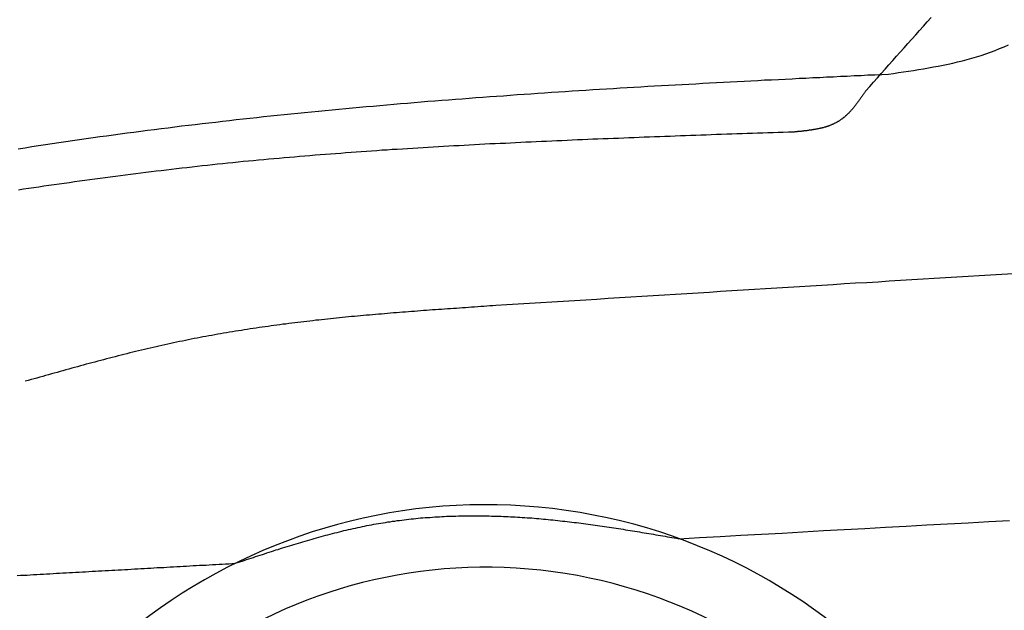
# Model space of a CAD drawing. Extents: x 1073 to 6773, y 6091 to 11716.
# Tile 47 of 78: x 1660 to 2408, y 10610 to 11059. Entities that reach past the tile are written whole.
import ezdxf

# ---------------------------------------------------------------- set-up
doc = ezdxf.new("R2010")
doc.units = 0
doc.layers.add('CAR', color=10, linetype='CONTINUOUS')

msp = doc.modelspace()

# ---------------------------------------------------------------- linework, layer by layer
at = {"layer": 'CAR'}
for points in [[(2302.58, 11004.8, 0), (2305.48, 11008, 0), (2308.39, 11011.3, 0), (2311.29, 11014.6, 0), (2314.19, 11017.9, 0), (2317.1, 11021.1, 0), (2320, 11024.4, 0), (2322.91, 11027.7, 0), (2325.82, 11031, 0), (2328.72, 11034.2, 0), (2331.63, 11037.5, 0), (2334.54, 11040.8, 0), (2337.45, 11044, 0), (2340.36, 11047.3, 0), (2343.27, 11050.6, 0), (2346.18, 11053.8, 0), (2349.1, 11057.1, 0), (2352.01, 11060.4, 0)], [(2319.8, 11017.5, 0), (2323.59, 11018, 0), (2327.39, 11018.6, 0), (2331.18, 11019.2, 0), (2334.96, 11019.7, 0), (2338.74, 11020.3, 0), (2342.51, 11020.9, 0), (2346.27, 11021.6, 0), (2350.03, 11022.2, 0), (2353.77, 11022.9, 0), (2357.49, 11023.6, 0), (2361.21, 11024.3, 0), (2364.9, 11025.1, 0), (2368.58, 11025.9, 0), (2372.23, 11026.7, 0), (2375.87, 11027.6, 0), (2379.48, 11028.6, 0), (2383.07, 11029.6, 0), (2386.64, 11030.6, 0), (2390.18, 11031.7, 0), (2393.68, 11032.9, 0), (2397.16, 11034.1, 0), (2400.61, 11035.4, 0), (2404.02, 11036.8, 0), (2407.4, 11038.3, 0), (2410.75, 11039.8, 0)], [(1659.25, 10960.8, 0), (1664.41, 10961.6, 0), (1669.57, 10962.4, 0), (1674.73, 10963.2, 0), (1679.89, 10964, 0), (1685.05, 10964.8, 0), (1690.21, 10965.5, 0), (1695.38, 10966.3, 0), (1700.54, 10967, 0), (1705.71, 10967.8, 0), (1710.88, 10968.5, 0), (1716.04, 10969.3, 0), (1721.21, 10970, 0), (1726.38, 10970.7, 0), (1731.55, 10971.4, 0), (1736.72, 10972.1, 0), (1741.89, 10972.8, 0), (1747.07, 10973.5, 0), (1752.24, 10974.2, 0), (1757.41, 10974.8, 0), (1762.59, 10975.5, 0), (1767.77, 10976.1, 0), (1772.94, 10976.8, 0), (1778.12, 10977.4, 0), (1783.3, 10978.1, 0), (1788.48, 10978.7, 0), (1793.66, 10979.3, 0), (1798.84, 10979.9, 0), (1804.02, 10980.5, 0), (1809.21, 10981.1, 0), (1814.39, 10981.7, 0), (1819.57, 10982.3, 0), (1824.76, 10982.9, 0), (1829.94, 10983.5, 0), (1835.13, 10984, 0), (1840.32, 10984.6, 0), (1845.51, 10985.2, 0), (1850.7, 10985.7, 0), (1855.89, 10986.3, 0), (1861.08, 10986.8, 0), (1866.27, 10987.3, 0), (1871.46, 10987.8, 0), (1876.65, 10988.4, 0), (1881.84, 10988.9, 0), (1887.04, 10989.4, 0), (1892.23, 10989.9, 0), (1897.43, 10990.4, 0), (1902.62, 10990.9, 0), (1907.82, 10991.4, 0), (1913.02, 10991.8, 0), (1918.22, 10992.3, 0), (1923.41, 10992.8, 0), (1928.61, 10993.2, 0), (1933.81, 10993.7, 0), (1939.01, 10994.2, 0), (1944.21, 10994.6, 0), (1949.41, 10995.1, 0), (1954.62, 10995.5, 0), (1959.82, 10995.9, 0), (1965.02, 10996.4, 0), (1970.23, 10996.8, 0), (1975.43, 10997.2, 0), (1980.64, 10997.6, 0), (1985.84, 10998, 0), (1991.05, 10998.4, 0), (1996.25, 10998.8, 0), (2001.46, 10999.2, 0), (2006.67, 10999.6, 0), (2011.88, 11000, 0), (2017.09, 11000.4, 0), (2022.29, 11000.8, 0), (2027.5, 11001.1, 0), (2032.71, 11001.5, 0), (2037.93, 11001.9, 0), (2043.14, 11002.2, 0), (2048.35, 11002.6, 0), (2053.56, 11003, 0), (2058.77, 11003.3, 0), (2063.98, 11003.7, 0), (2069.2, 11004, 0), (2074.41, 11004.3, 0), (2079.63, 11004.7, 0), (2084.84, 11005, 0), (2090.06, 11005.3, 0), (2095.27, 11005.7, 0), (2100.49, 11006, 0), (2105.7, 11006.3, 0), (2110.92, 11006.6, 0), (2116.14, 11007, 0), (2121.35, 11007.3, 0), (2126.57, 11007.6, 0), (2131.79, 11007.9, 0), (2137.01, 11008.2, 0), (2142.23, 11008.5, 0), (2147.44, 11008.8, 0), (2152.66, 11009.1, 0), (2157.88, 11009.4, 0), (2163.1, 11009.7, 0), (2168.32, 11009.9, 0), (2173.54, 11010.2, 0), (2178.76, 11010.5, 0), (2183.98, 11010.8, 0), (2189.21, 11011.1, 0), (2194.43, 11011.3, 0), (2199.65, 11011.6, 0), (2204.87, 11011.9, 0), (2210.09, 11012.2, 0), (2215.32, 11012.4, 0), (2220.54, 11012.7, 0), (2225.76, 11013, 0), (2230.98, 11013.2, 0), (2236.21, 11013.5, 0), (2241.43, 11013.7, 0), (2246.65, 11014, 0), (2251.88, 11014.3, 0), (2257.1, 11014.5, 0), (2262.33, 11014.8, 0), (2267.55, 11015, 0), (2272.77, 11015.3, 0), (2278, 11015.5, 0), (2283.22, 11015.8, 0), (2288.45, 11016, 0), (2293.67, 11016.3, 0), (2298.9, 11016.5, 0), (2304.12, 11016.8, 0), (2309.35, 11017, 0), (2314.57, 11017.2, 0), (2319.8, 11017.5, 0)], [(2302.58, 11004.8, 0), (2302.33, 11004.4, 0), (2302.08, 11004.1, 0), (2301.84, 11003.7, 0), (2301.59, 11003.3, 0), (2301.34, 11003, 0), (2301.09, 11002.6, 0), (2300.84, 11002.3, 0), (2300.6, 11001.9, 0), (2300.35, 11001.5, 0), (2300.1, 11001.2, 0), (2299.85, 11000.8, 0), (2299.6, 11000.5, 0), (2299.35, 11000.1, 0), (2299.1, 10999.8, 0), (2298.85, 10999.4, 0), (2298.6, 10999.1, 0), (2298.35, 10998.7, 0), (2298.1, 10998.3, 0), (2297.84, 10998, 0), (2297.59, 10997.6, 0), (2297.34, 10997.3, 0), (2297.08, 10997, 0), (2296.83, 10996.6, 0), (2296.57, 10996.3, 0), (2296.31, 10995.9, 0), (2296.06, 10995.6, 0), (2295.8, 10995.2, 0), (2295.54, 10994.9, 0), (2295.28, 10994.6, 0), (2295.02, 10994.2, 0), (2294.75, 10993.9, 0), (2294.49, 10993.6, 0), (2294.23, 10993.2, 0), (2293.96, 10992.9, 0), (2293.69, 10992.6, 0), (2293.43, 10992.2, 0), (2293.16, 10991.9, 0), (2292.89, 10991.6, 0), (2292.62, 10991.3, 0), (2292.34, 10991, 0), (2292.07, 10990.6, 0), (2291.79, 10990.3, 0), (2291.52, 10990, 0), (2291.24, 10989.7, 0), (2290.96, 10989.4, 0), (2290.68, 10989.1, 0), (2290.4, 10988.8, 0), (2290.11, 10988.5, 0), (2289.83, 10988.2, 0), (2289.54, 10987.9, 0), (2289.25, 10987.6, 0), (2288.96, 10987.3, 0), (2288.67, 10987, 0), (2288.38, 10986.8, 0), (2288.08, 10986.5, 0), (2287.78, 10986.2, 0), (2287.48, 10985.9, 0), (2287.18, 10985.7, 0), (2286.88, 10985.4, 0), (2286.58, 10985.1, 0), (2286.27, 10984.9, 0), (2285.96, 10984.6, 0), (2285.65, 10984.4, 0), (2285.34, 10984.1, 0), (2285.02, 10983.9, 0), (2284.71, 10983.6, 0), (2284.39, 10983.4, 0), (2284.07, 10983.1, 0), (2283.74, 10982.9, 0), (2283.42, 10982.7, 0), (2283.09, 10982.5, 0), (2282.76, 10982.2, 0), (2282.43, 10982, 0), (2282.09, 10981.8, 0), (2281.75, 10981.6, 0), (2281.41, 10981.4, 0), (2281.07, 10981.2, 0), (2280.73, 10981, 0), (2280.38, 10980.8, 0), (2280.03, 10980.6, 0), (2279.68, 10980.4, 0), (2279.33, 10980.2, 0), (2278.97, 10980.1, 0), (2278.62, 10979.9, 0), (2278.26, 10979.7, 0), (2277.89, 10979.5, 0), (2277.53, 10979.4, 0), (2277.16, 10979.2, 0), (2276.8, 10979.1, 0), (2276.43, 10978.9, 0), (2276.05, 10978.8, 0), (2275.68, 10978.6, 0), (2275.3, 10978.5, 0), (2274.93, 10978.3, 0), (2274.55, 10978.2, 0), (2274.17, 10978, 0), (2273.78, 10977.9, 0), (2273.4, 10977.8, 0), (2273.01, 10977.7, 0), (2272.62, 10977.5, 0), (2272.23, 10977.4, 0), (2271.84, 10977.3, 0), (2271.45, 10977.2, 0), (2271.05, 10977.1, 0), (2270.66, 10976.9, 0), (2270.26, 10976.8, 0), (2269.86, 10976.7, 0), (2269.46, 10976.6, 0), (2269.06, 10976.5, 0), (2268.65, 10976.4, 0), (2268.25, 10976.3, 0), (2267.84, 10976.2, 0), (2267.44, 10976.1, 0), (2267.03, 10976.1, 0), (2266.62, 10976, 0), (2266.2, 10975.9, 0), (2265.79, 10975.8, 0), (2265.38, 10975.7, 0), (2264.96, 10975.6, 0), (2264.55, 10975.6, 0), (2264.13, 10975.5, 0), (2263.71, 10975.4, 0), (2263.29, 10975.3, 0), (2262.87, 10975.3, 0), (2262.45, 10975.2, 0), (2262.03, 10975.1, 0), (2261.6, 10975.1, 0), (2261.18, 10975, 0), (2260.76, 10974.9, 0), (2260.33, 10974.9, 0), (2259.9, 10974.8, 0), (2259.48, 10974.8, 0), (2259.05, 10974.7, 0), (2258.62, 10974.6, 0), (2258.19, 10974.6, 0), (2257.76, 10974.5, 0), (2257.33, 10974.5, 0), (2256.9, 10974.4, 0), (2256.46, 10974.4, 0), (2256.03, 10974.3, 0), (2255.6, 10974.3, 0), (2255.16, 10974.2, 0), (2254.73, 10974.2, 0), (2254.29, 10974.1, 0), (2253.86, 10974.1, 0), (2253.42, 10974, 0), (2252.99, 10974, 0), (2252.55, 10974, 0), (2252.11, 10973.9, 0), (2251.68, 10973.9, 0), (2251.24, 10973.8, 0), (2250.8, 10973.8, 0), (2250.36, 10973.7, 0), (2249.93, 10973.7, 0), (2249.49, 10973.7, 0), (2249.05, 10973.6, 0), (2248.61, 10973.6, 0), (2248.17, 10973.5, 0), (2247.74, 10973.5, 0)], [(2247.74, 10973.5, 0), (2243.83, 10973.4, 0), (2239.92, 10973.2, 0), (2236.01, 10973.1, 0), (2232.11, 10973, 0), (2228.2, 10972.8, 0), (2224.29, 10972.7, 0), (2220.39, 10972.6, 0), (2216.48, 10972.4, 0), (2212.57, 10972.3, 0), (2208.66, 10972.2, 0), (2204.76, 10972, 0), (2200.85, 10971.9, 0), (2196.94, 10971.8, 0), (2193.03, 10971.6, 0), (2189.13, 10971.5, 0), (2185.22, 10971.4, 0), (2181.31, 10971.2, 0), (2177.4, 10971.1, 0), (2173.5, 10970.9, 0), (2169.59, 10970.8, 0), (2165.68, 10970.7, 0), (2161.78, 10970.5, 0), (2157.87, 10970.4, 0), (2153.96, 10970.2, 0), (2150.05, 10970.1, 0), (2146.15, 10969.9, 0), (2142.24, 10969.8, 0), (2138.33, 10969.6, 0), (2134.43, 10969.5, 0), (2130.52, 10969.4, 0), (2126.61, 10969.2, 0), (2122.71, 10969, 0), (2118.8, 10968.9, 0), (2114.89, 10968.7, 0), (2110.99, 10968.6, 0), (2107.08, 10968.4, 0), (2103.17, 10968.3, 0), (2099.27, 10968.1, 0), (2095.36, 10968, 0), (2091.45, 10967.8, 0), (2087.55, 10967.6, 0), (2083.64, 10967.5, 0), (2079.73, 10967.3, 0), (2075.83, 10967.1, 0), (2071.92, 10966.9, 0), (2068.01, 10966.8, 0), (2064.11, 10966.6, 0), (2060.2, 10966.4, 0), (2056.3, 10966.2, 0), (2052.39, 10966.1, 0), (2048.48, 10965.9, 0), (2044.58, 10965.7, 0), (2040.67, 10965.5, 0), (2036.77, 10965.3, 0), (2032.86, 10965.1, 0), (2028.95, 10964.9, 0), (2025.05, 10964.8, 0), (2021.14, 10964.6, 0), (2017.24, 10964.4, 0), (2013.33, 10964.2, 0), (2009.43, 10964, 0), (2005.52, 10963.7, 0), (2001.61, 10963.5, 0), (1997.71, 10963.3, 0), (1993.8, 10963.1, 0), (1989.9, 10962.9, 0), (1985.99, 10962.7, 0), (1982.09, 10962.5, 0), (1978.18, 10962.2, 0), (1974.28, 10962, 0), (1970.38, 10961.8, 0), (1966.47, 10961.5, 0), (1962.57, 10961.3, 0), (1958.66, 10961.1, 0), (1954.76, 10960.8, 0), (1950.86, 10960.6, 0), (1946.95, 10960.3, 0), (1943.05, 10960.1, 0), (1939.15, 10959.8, 0), (1935.25, 10959.6, 0), (1931.34, 10959.3, 0), (1927.44, 10959, 0), (1923.54, 10958.8, 0), (1919.64, 10958.5, 0), (1915.74, 10958.2, 0), (1911.84, 10957.9, 0), (1907.94, 10957.6, 0), (1904.04, 10957.3, 0), (1900.14, 10957, 0), (1896.24, 10956.7, 0), (1892.34, 10956.4, 0), (1888.45, 10956.1, 0), (1884.55, 10955.8, 0), (1880.65, 10955.5, 0), (1876.75, 10955.2, 0), (1872.86, 10954.9, 0), (1868.96, 10954.5, 0), (1865.07, 10954.2, 0), (1861.17, 10953.9, 0), (1857.28, 10953.5, 0), (1853.38, 10953.2, 0), (1849.49, 10952.8, 0), (1845.6, 10952.4, 0), (1841.7, 10952.1, 0), (1837.81, 10951.7, 0), (1833.92, 10951.3, 0), (1830.03, 10951, 0), (1826.14, 10950.6, 0), (1822.25, 10950.2, 0), (1818.36, 10949.8, 0), (1814.48, 10949.4, 0), (1810.59, 10949, 0), (1806.7, 10948.6, 0), (1802.82, 10948.1, 0), (1798.93, 10947.7, 0), (1795.05, 10947.3, 0), (1791.16, 10946.9, 0), (1787.28, 10946.4, 0), (1783.4, 10946, 0), (1779.51, 10945.5, 0), (1775.63, 10945.1, 0), (1771.75, 10944.6, 0), (1767.87, 10944.1, 0), (1763.99, 10943.7, 0), (1760.11, 10943.2, 0), (1756.23, 10942.7, 0), (1752.35, 10942.2, 0), (1748.47, 10941.7, 0), (1744.6, 10941.3, 0), (1740.72, 10940.8, 0), (1736.84, 10940.3, 0), (1732.97, 10939.7, 0), (1729.09, 10939.2, 0), (1725.22, 10938.7, 0), (1721.34, 10938.2, 0), (1717.47, 10937.7, 0), (1713.59, 10937.2, 0), (1709.72, 10936.6, 0), (1705.85, 10936.1, 0), (1701.97, 10935.6, 0), (1698.1, 10935, 0), (1694.23, 10934.5, 0), (1690.36, 10933.9, 0), (1686.49, 10933.4, 0), (1682.62, 10932.8, 0), (1678.75, 10932.3, 0), (1674.88, 10931.7, 0), (1671.01, 10931.2, 0), (1667.14, 10930.6, 0), (1663.27, 10930, 0), (1659.4, 10929.4, 0)], [(2414.27, 10865.9, 0), (2405.73, 10865.3, 0), (2397.19, 10864.8, 0), (2388.66, 10864.3, 0), (2380.12, 10863.8, 0), (2371.59, 10863.3, 0), (2363.05, 10862.8, 0), (2354.52, 10862.2, 0), (2345.98, 10861.7, 0), (2337.44, 10861.2, 0), (2328.91, 10860.7, 0), (2320.37, 10860.2, 0), (2311.84, 10859.6, 0), (2303.3, 10859.1, 0), (2294.77, 10858.6, 0), (2286.23, 10858.1, 0), (2277.7, 10857.5, 0), (2269.16, 10857, 0), (2260.63, 10856.5, 0), (2252.09, 10856, 0), (2243.56, 10855.4, 0), (2235.02, 10854.9, 0), (2226.49, 10854.4, 0), (2217.95, 10853.9, 0), (2209.42, 10853.3, 0), (2200.88, 10852.8, 0), (2192.35, 10852.3, 0), (2183.81, 10851.7, 0), (2175.28, 10851.2, 0), (2166.74, 10850.7, 0), (2158.21, 10850.2, 0), (2149.67, 10849.6, 0), (2141.14, 10849.1, 0), (2132.6, 10848.6, 0), (2124.07, 10848, 0), (2115.54, 10847.5, 0), (2107, 10847, 0), (2098.47, 10846.4, 0), (2089.93, 10845.9, 0), (2081.4, 10845.4, 0), (2072.86, 10844.9, 0), (2064.33, 10844.3, 0), (2055.79, 10843.8, 0), (2047.26, 10843.3, 0), (2038.73, 10842.7, 0), (2030.19, 10842.2, 0), (2021.66, 10841.7, 0)], [(2021.66, 10841.7, 0), (2019.37, 10841.5, 0), (2017.09, 10841.4, 0), (2014.81, 10841.2, 0), (2012.52, 10841.1, 0), (2010.24, 10840.9, 0), (2007.96, 10840.7, 0), (2005.67, 10840.6, 0), (2003.39, 10840.4, 0), (2001.11, 10840.3, 0), (1998.82, 10840.1, 0), (1996.54, 10840, 0), (1994.26, 10839.8, 0), (1991.97, 10839.6, 0), (1989.69, 10839.5, 0), (1987.41, 10839.3, 0), (1985.13, 10839.2, 0), (1982.84, 10839, 0), (1980.56, 10838.8, 0), (1978.28, 10838.7, 0), (1976, 10838.5, 0), (1973.72, 10838.4, 0), (1971.44, 10838.2, 0), (1969.16, 10838, 0), (1966.87, 10837.9, 0), (1964.59, 10837.7, 0), (1962.31, 10837.5, 0), (1960.03, 10837.3, 0), (1957.75, 10837.2, 0), (1955.47, 10837, 0), (1953.2, 10836.8, 0), (1950.92, 10836.6, 0), (1948.64, 10836.5, 0), (1946.36, 10836.3, 0), (1944.08, 10836.1, 0), (1941.81, 10835.9, 0), (1939.53, 10835.7, 0), (1937.25, 10835.5, 0), (1934.97, 10835.3, 0), (1932.7, 10835.1, 0), (1930.42, 10834.9, 0), (1928.15, 10834.7, 0), (1925.87, 10834.5, 0), (1923.6, 10834.3, 0), (1921.33, 10834.1, 0), (1919.05, 10833.9, 0), (1916.78, 10833.7, 0), (1914.51, 10833.5, 0), (1912.23, 10833.3, 0), (1909.96, 10833.1, 0), (1907.69, 10832.8, 0), (1905.42, 10832.6, 0), (1903.15, 10832.4, 0), (1900.88, 10832.2, 0), (1898.61, 10831.9, 0), (1896.34, 10831.7, 0), (1894.08, 10831.4, 0), (1891.81, 10831.2, 0), (1889.54, 10831, 0), (1887.28, 10830.7, 0), (1885.01, 10830.5, 0), (1882.75, 10830.2, 0), (1880.48, 10829.9, 0), (1878.22, 10829.7, 0), (1875.96, 10829.4, 0), (1873.69, 10829.1, 0), (1871.43, 10828.9, 0), (1869.17, 10828.6, 0), (1866.91, 10828.3, 0), (1864.65, 10828, 0), (1862.39, 10827.7, 0), (1860.13, 10827.5, 0), (1857.88, 10827.2, 0), (1855.62, 10826.9, 0), (1853.36, 10826.6, 0), (1851.11, 10826.2, 0), (1848.86, 10825.9, 0), (1846.6, 10825.6, 0), (1844.35, 10825.3, 0), (1842.1, 10825, 0), (1839.85, 10824.6, 0), (1837.6, 10824.3, 0), (1835.35, 10824, 0), (1833.1, 10823.6, 0), (1830.85, 10823.3, 0), (1828.6, 10822.9, 0), (1826.36, 10822.6, 0), (1824.11, 10822.2, 0), (1821.87, 10821.8, 0), (1819.62, 10821.5, 0), (1817.38, 10821.1, 0), (1815.14, 10820.7, 0), (1812.9, 10820.3, 0), (1810.66, 10819.9, 0), (1808.42, 10819.5, 0), (1806.18, 10819.1, 0), (1803.95, 10818.7, 0), (1801.71, 10818.3, 0), (1799.47, 10817.9, 0), (1797.24, 10817.5, 0), (1795.01, 10817, 0), (1792.78, 10816.6, 0), (1790.55, 10816.2, 0), (1788.32, 10815.7, 0), (1786.09, 10815.3, 0), (1783.86, 10814.8, 0), (1781.63, 10814.4, 0), (1779.41, 10813.9, 0), (1777.18, 10813.4, 0), (1774.96, 10812.9, 0), (1772.74, 10812.4, 0), (1770.52, 10812, 0), (1768.3, 10811.5, 0), (1766.08, 10811, 0), (1763.86, 10810.5, 0), (1761.64, 10809.9, 0), (1759.42, 10809.4, 0), (1757.21, 10808.9, 0), (1754.99, 10808.4, 0), (1752.78, 10807.8, 0), (1750.56, 10807.3, 0), (1748.35, 10806.8, 0), (1746.14, 10806.2, 0), (1743.93, 10805.7, 0), (1741.72, 10805.1, 0), (1739.51, 10804.6, 0), (1737.3, 10804, 0), (1735.09, 10803.5, 0), (1732.88, 10802.9, 0), (1730.68, 10802.3, 0), (1728.47, 10801.8, 0), (1726.26, 10801.2, 0), (1724.06, 10800.6, 0), (1721.85, 10800, 0), (1719.65, 10799.4, 0), (1717.45, 10798.8, 0), (1715.24, 10798.3, 0), (1713.04, 10797.7, 0), (1710.84, 10797.1, 0), (1708.64, 10796.5, 0), (1706.43, 10795.9, 0), (1704.23, 10795.3, 0), (1702.03, 10794.7, 0), (1699.83, 10794.1, 0), (1697.63, 10793.5, 0), (1695.43, 10792.9, 0), (1693.23, 10792.2, 0), (1691.03, 10791.6, 0), (1688.83, 10791, 0), (1686.64, 10790.4, 0), (1684.44, 10789.8, 0), (1682.24, 10789.2, 0), (1680.04, 10788.6, 0), (1677.84, 10787.9, 0), (1675.64, 10787.3, 0), (1673.45, 10786.7, 0), (1671.25, 10786.1, 0), (1669.05, 10785.5, 0), (1666.85, 10784.8, 0), (1664.66, 10784.2, 0)], [(1824.03, 10646, 0), (1825.74, 10646.5, 0), (1827.45, 10647.1, 0), (1829.16, 10647.7, 0), (1830.86, 10648.2, 0), (1832.57, 10648.8, 0), (1834.28, 10649.4, 0), (1835.99, 10649.9, 0), (1837.7, 10650.5, 0), (1839.41, 10651.1, 0), (1841.11, 10651.6, 0), (1842.82, 10652.2, 0), (1844.53, 10652.7, 0), (1846.24, 10653.3, 0), (1847.95, 10653.9, 0), (1849.66, 10654.4, 0), (1851.37, 10655, 0), (1853.09, 10655.5, 0), (1854.8, 10656.1, 0), (1856.51, 10656.6, 0), (1858.22, 10657.2, 0), (1859.94, 10657.7, 0), (1861.65, 10658.2, 0), (1863.36, 10658.8, 0), (1865.08, 10659.3, 0), (1866.79, 10659.8, 0), (1868.51, 10660.3, 0), (1870.23, 10660.9, 0), (1871.94, 10661.4, 0), (1873.66, 10661.9, 0), (1875.38, 10662.4, 0), (1877.1, 10662.9, 0), (1878.82, 10663.4, 0), (1880.54, 10663.9, 0), (1882.27, 10664.4, 0), (1883.99, 10664.9, 0), (1885.71, 10665.4, 0), (1887.44, 10665.9, 0), (1889.17, 10666.3, 0), (1890.89, 10666.8, 0), (1892.62, 10667.3, 0), (1894.35, 10667.7, 0), (1896.08, 10668.2, 0), (1897.81, 10668.6, 0), (1899.54, 10669.1, 0), (1901.28, 10669.5, 0), (1903.01, 10669.9, 0), (1904.75, 10670.4, 0), (1906.49, 10670.8, 0), (1908.22, 10671.2, 0), (1909.96, 10671.6, 0), (1911.71, 10672, 0), (1913.45, 10672.4, 0), (1915.19, 10672.8, 0), (1916.94, 10673.1, 0), (1918.68, 10673.5, 0), (1920.43, 10673.9, 0), (1922.18, 10674.2, 0), (1923.93, 10674.6, 0), (1925.68, 10674.9, 0), (1927.44, 10675.3, 0), (1929.19, 10675.6, 0), (1930.95, 10675.9, 0), (1932.71, 10676.2, 0), (1934.47, 10676.5, 0), (1936.23, 10676.8, 0), (1938, 10677.1, 0), (1939.76, 10677.4, 0), (1941.53, 10677.6, 0), (1943.3, 10677.9, 0), (1945.07, 10678.1, 0), (1946.84, 10678.4, 0), (1948.61, 10678.6, 0), (1950.39, 10678.8, 0), (1952.16, 10679.1, 0), (1953.94, 10679.3, 0), (1955.72, 10679.5, 0), (1957.5, 10679.7, 0), (1959.28, 10679.8, 0), (1961.06, 10680, 0), (1962.84, 10680.2, 0), (1964.63, 10680.4, 0), (1966.41, 10680.5, 0), (1968.2, 10680.7, 0), (1969.99, 10680.8, 0), (1971.77, 10680.9, 0), (1973.56, 10681.1, 0), (1975.35, 10681.2, 0), (1977.14, 10681.3, 0), (1978.93, 10681.4, 0), (1980.73, 10681.5, 0), (1982.52, 10681.6, 0), (1984.31, 10681.7, 0), (1986.11, 10681.7, 0), (1987.9, 10681.8, 0), (1989.7, 10681.9, 0), (1991.49, 10681.9, 0), (1993.29, 10682, 0), (1995.09, 10682, 0), (1996.88, 10682, 0), (1998.68, 10682.1, 0), (2000.48, 10682.1, 0), (2002.28, 10682.1, 0), (2004.07, 10682.1, 0), (2005.87, 10682.1, 0), (2007.67, 10682.1, 0), (2009.47, 10682.1, 0), (2011.27, 10682.1, 0), (2013.07, 10682, 0), (2014.87, 10682, 0), (2016.67, 10682, 0), (2018.47, 10681.9, 0), (2020.27, 10681.9, 0), (2022.06, 10681.8, 0), (2023.86, 10681.8, 0), (2025.66, 10681.7, 0), (2027.46, 10681.6, 0), (2029.26, 10681.6, 0), (2031.06, 10681.5, 0), (2032.85, 10681.4, 0), (2034.65, 10681.3, 0), (2036.45, 10681.2, 0), (2038.24, 10681.1, 0), (2040.04, 10681, 0), (2041.83, 10680.9, 0), (2043.63, 10680.7, 0), (2045.42, 10680.6, 0), (2047.22, 10680.5, 0), (2049.01, 10680.4, 0), (2050.8, 10680.2, 0), (2052.59, 10680.1, 0), (2054.38, 10679.9, 0), (2056.17, 10679.8, 0), (2057.96, 10679.6, 0), (2059.75, 10679.4, 0), (2061.53, 10679.3, 0), (2063.32, 10679.1, 0), (2065.11, 10678.9, 0), (2066.89, 10678.7, 0), (2068.67, 10678.5, 0), (2070.46, 10678.3, 0), (2072.24, 10678.1, 0), (2074.02, 10677.9, 0), (2075.8, 10677.7, 0), (2077.58, 10677.5, 0), (2079.36, 10677.3, 0), (2081.14, 10677.1, 0), (2082.92, 10676.9, 0), (2084.7, 10676.6, 0), (2086.47, 10676.4, 0), (2088.25, 10676.2, 0), (2090.02, 10675.9, 0), (2091.8, 10675.7, 0), (2093.57, 10675.5, 0), (2095.35, 10675.2, 0), (2097.12, 10675, 0), (2098.89, 10674.7, 0), (2100.67, 10674.5, 0), (2102.44, 10674.2, 0), (2104.21, 10673.9, 0), (2105.98, 10673.7, 0), (2107.75, 10673.4, 0), (2109.52, 10673.2, 0), (2111.29, 10672.9, 0), (2113.06, 10672.6, 0), (2114.83, 10672.3, 0), (2116.6, 10672.1, 0), (2118.36, 10671.8, 0), (2120.13, 10671.5, 0), (2121.9, 10671.2, 0), (2123.67, 10670.9, 0), (2125.43, 10670.7, 0), (2127.2, 10670.4, 0), (2128.96, 10670.1, 0), (2130.73, 10669.8, 0), (2132.5, 10669.5, 0), (2134.26, 10669.2, 0), (2136.03, 10668.9, 0), (2137.79, 10668.6, 0), (2139.56, 10668.3, 0), (2141.32, 10668, 0), (2143.08, 10667.7, 0), (2144.85, 10667.4, 0), (2146.61, 10667.1, 0), (2148.38, 10666.8, 0), (2150.14, 10666.5, 0), (2151.9, 10666.2, 0), (2153.67, 10665.9, 0), (2155.43, 10665.6, 0), (2157.2, 10665.3, 0), (2158.96, 10665, 0), (2160.72, 10664.7, 0)], [(2160.72, 10664.7, 0), (2176.4, 10665.6, 0), (2192.07, 10666.4, 0), (2207.74, 10667.3, 0), (2223.42, 10668.2, 0), (2239.09, 10669, 0), (2254.76, 10669.9, 0), (2270.44, 10670.8, 0), (2286.11, 10671.6, 0), (2301.78, 10672.5, 0), (2317.46, 10673.4, 0), (2333.13, 10674.2, 0), (2348.81, 10675.1, 0), (2364.48, 10675.9, 0), (2380.16, 10676.8, 0), (2395.83, 10677.7, 0), (2411.5, 10678.5, 0)], [(1658.57, 10636.7, 0), (1661.04, 10636.9, 0), (1663.51, 10637, 0), (1665.98, 10637.1, 0), (1668.45, 10637.3, 0), (1670.92, 10637.4, 0), (1673.39, 10637.6, 0), (1675.86, 10637.7, 0), (1678.33, 10637.8, 0), (1680.8, 10638, 0), (1683.27, 10638.1, 0), (1685.74, 10638.2, 0), (1688.21, 10638.4, 0), (1690.68, 10638.5, 0), (1693.15, 10638.7, 0), (1695.62, 10638.8, 0), (1698.09, 10638.9, 0), (1700.56, 10639.1, 0), (1703.03, 10639.2, 0), (1705.5, 10639.3, 0), (1707.96, 10639.5, 0), (1710.43, 10639.6, 0), (1712.9, 10639.8, 0), (1715.37, 10639.9, 0), (1717.84, 10640, 0), (1720.31, 10640.2, 0), (1722.78, 10640.3, 0), (1725.25, 10640.5, 0), (1727.72, 10640.6, 0), (1730.19, 10640.7, 0), (1732.66, 10640.9, 0), (1735.13, 10641, 0), (1737.6, 10641.1, 0), (1740.07, 10641.3, 0), (1742.54, 10641.4, 0), (1745.01, 10641.6, 0), (1747.48, 10641.7, 0), (1749.95, 10641.8, 0), (1752.42, 10642, 0), (1754.89, 10642.1, 0), (1757.36, 10642.2, 0), (1759.83, 10642.4, 0), (1762.29, 10642.5, 0), (1764.76, 10642.7, 0), (1767.23, 10642.8, 0), (1769.7, 10642.9, 0), (1772.17, 10643.1, 0), (1774.64, 10643.2, 0), (1777.11, 10643.4, 0), (1779.58, 10643.5, 0), (1782.05, 10643.6, 0), (1784.52, 10643.8, 0), (1786.99, 10643.9, 0), (1789.46, 10644, 0), (1791.93, 10644.2, 0), (1794.4, 10644.3, 0), (1796.87, 10644.5, 0), (1799.34, 10644.6, 0), (1801.81, 10644.7, 0), (1804.28, 10644.9, 0), (1806.75, 10645, 0), (1809.22, 10645.1, 0), (1811.69, 10645.3, 0), (1814.16, 10645.4, 0), (1816.62, 10645.6, 0), (1819.09, 10645.7, 0), (1821.56, 10645.8, 0), (1824.03, 10646, 0)]]:
    msp.add_polyline3d(points, dxfattribs=at)
for centre, radius, start, end in [((2014.29, 10261.46), 429.01, 356.78001, 169.7199), ((2014.31, 10261.48), 381.48, 356.26335, 168.4257)]:
    msp.add_arc(centre, radius, start, end, dxfattribs=at)

doc.saveas('drawing.dxf')
